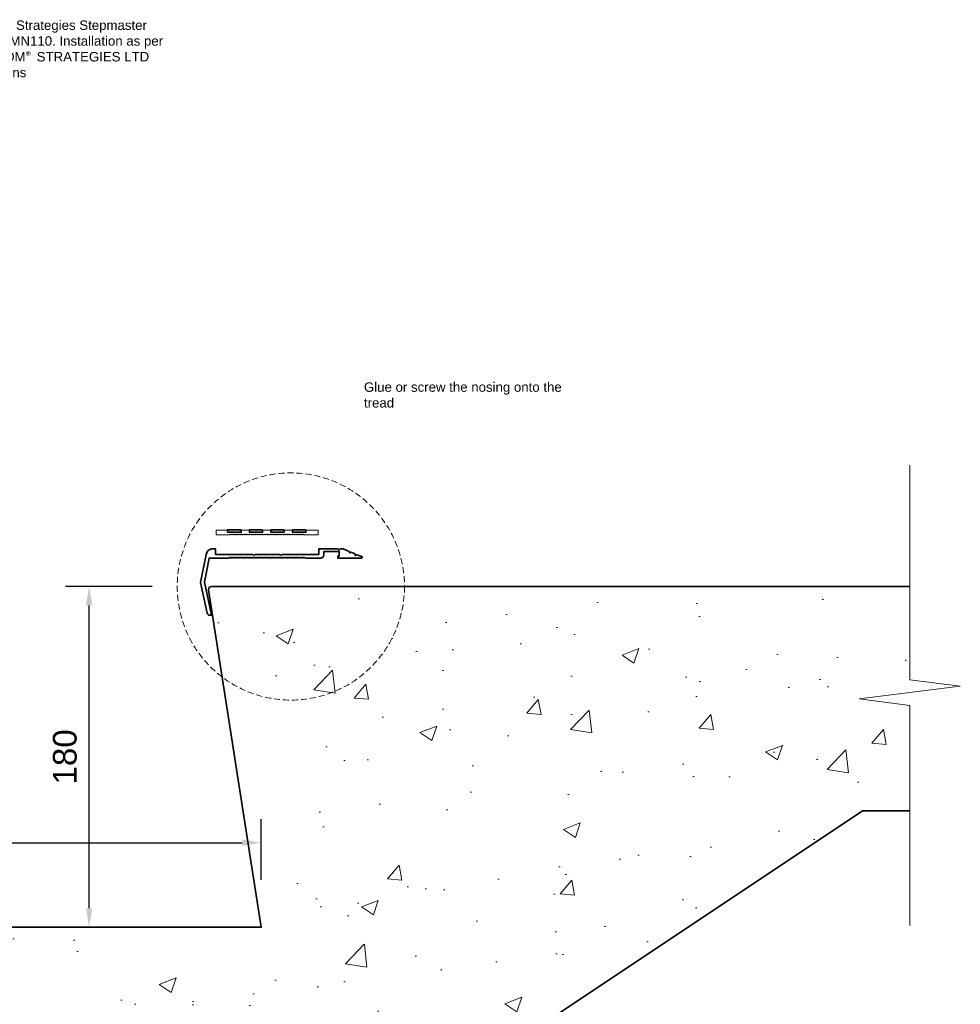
# Model space of a CAD drawing. Header units: millimetres. Extents: x -347 to 2146, y -988 to 81.
# Tile 7 of 7: x 1650 to 2146, y -472 to 49. Entities that reach past the tile are written whole.
import ezdxf

# ---------------------------------------------------------------- set-up
doc = ezdxf.new("R2010")
doc.units = ezdxf.units.MM
doc.linetypes.add('HIDDEN2', pattern=[4.7625, 3.175, -1.5875])
for name, color, linetype, lineweight in [('FS-DETAIL', 3, 'Continuous', 35), ('FS-DETAIL-HATCH', 253, 'Continuous', 13), ('FS-DETAIL-THIN', 8, 'Continuous', 18), ('FS-DIM', 14, 'Continuous', 15), ('FS-TEXT', 7, 'Continuous', 25)]:
    doc.layers.add(name, color=color, linetype=linetype, lineweight=lineweight)
doc.styles.add('Arial', font='arial.ttf', dxfattribs={"height": 2.5})
doc.dimstyles.new('Diagonal_2.5mm Arial', dxfattribs={"dimtxt": 2.5, "dimasz": 2, "dimexe": 2.5, "dimexo": 5, "dimgap": 1, "dimtad": 0, "dimdec": 0, "dimzin": 0, "dimdsep": 46, "dimtxsty": 'Arial', "dimcen": 2, "dimdle": 4, "dimclrd": 256, "dimclre": 256, "dimclrt": 50, "dimaunit": 1, "dimadec": 0, "dimazin": 0, "dimtfac": 1, "dimtdec": 0, "dimtix": 1, "dimtmove": 2, "dimatfit": 3, "dimfxl": 1, "dimtvp": 1, "dimtolj": 1, "dimtzin": 0, "dimarcsym": 0})

# ---------------------------------------------------------------- blocks, each defined once
blk = doc.blocks.new('*D41')
at = {"layer": 'Defpoints', "color": 0, "transparency": 16777216}
for p in [(1777.17, -386.14), (1777.17, -430.8), (1477.17, -437.3)]:
    blk.add_point(p, dxfattribs=at)
at = {"layer": 'FS-DIM', "lineweight": -2, "transparency": 16777216}
for p, q in [((1477.17, -412.3), (1477.17, -373.64)), ((1777.17, -405.8), (1777.17, -373.64)), ((1487.17, -386.14), (1767.17, -386.14))]:
    blk.add_line(p, q, dxfattribs=at)
at = {"layer": 'FS-DIM', "transparency": 16777216}
for points in [[(1487.17, -384.48), (1487.17, -387.81), (1477.17, -386.14)], [(1767.17, -384.48), (1767.17, -387.81), (1777.17, -386.14)]]:
    blk.add_solid(points, dxfattribs=at)
at = {"layer": 'FS-DIM', "color": 50, "transparency": 16777216, "insert": (1627.17, -373.37), "char_height": 12.5, "attachment_point": 5, "style": 'Arial'}
blk.add_mtext('\\A1;300', dxfattribs=at)
blk = doc.blocks.new('*D45')
at = {"layer": 'Defpoints', "color": 0, "transparency": 16777216}
for p in [(1686.28, -250.8), (1744.64, -250.8), (1717.17, -430.8)]:
    blk.add_point(p, dxfattribs=at)
at = {"layer": 'FS-DIM', "lineweight": -2, "transparency": 16777216}
for p, q in [((1719.64, -250.8), (1673.78, -250.8)), ((1686.28, -420.8), (1686.28, -260.8)), ((1692.17, -430.8), (1673.78, -430.8))]:
    blk.add_line(p, q, dxfattribs=at)
at = {"layer": 'FS-DIM', "transparency": 16777216}
for points in [[(1684.62, -260.8), (1687.95, -260.8), (1686.28, -250.8)], [(1684.62, -420.8), (1687.95, -420.8), (1686.28, -430.8)]]:
    blk.add_solid(points, dxfattribs=at)
at = {"layer": 'FS-DIM', "color": 50, "transparency": 16777216, "insert": (1673.52, -340.8), "char_height": 12.5, "attachment_point": 5, "rotation": 90, "style": 'Arial'}
blk.add_mtext('\\A1;180', dxfattribs=at)

msp = doc.modelspace()

# ---------------------------------------------------------------- hatches: boundary and pattern name
at = {"layer": 'FS-DETAIL-HATCH'}
h = msp.add_hatch(dxfattribs=at)
h.set_pattern_fill('AR-CONC', color=256, scale=0.5)
h.set_pattern_definition([(50, (1500.03, 0.7), (91.0923, -7.9695), [9.525, -104.775]), (355, (1500.03, 0.7), (-17.622, 95.5284), [7.62, -83.82]), (100.451, (1507.62, 0.04), (73.4706, 87.559), [8.095, -89.045]), (46.184, (1500.03, 26.1), (135.54, -21.021), [14.287, -157.162]), (96.636, (1511.33, 24.35), (118.702, 123.713), [12.143, -133.568]), (351.184, (1500.03, 26.1), (118.702, 123.713), [11.43, -125.73]), (21, (1512.73, 19.75), (75.807, -51.1326), [9.525, -104.775]), (326, (1512.73, 19.75), (30.901, 92.094), [7.62, -83.82]), (71.451, (1519.05, 15.49), (106.708, 40.9614), [8.095, -89.045]), (37.5, (1500.03, 0.7), (1.5443, 42.2775), [0, -82.804, 0, -85.09, 0, -84.1375]), (7.5, (1500.03, 0.7), (33.4098, 50.0903), [0, -48.514, 0, -80.899, 0, -32.0675]), (327.5, (1471.71, 0.7), (67.7953, -2.8644), [0, -31.75, 0, -99.06, 0, -131.445]), (317.5, (1459.01, 0.7), (74.0646, 12.7132), [0, -41.275, 0, -65.786, 0, -93.345])])
edge = h.paths.add_edge_path()
edge.add_line((2094.6, -369.3), (2119.59, -369.3))
edge.add_line((2119.59, -369.3), (2119.59, -313.58))
edge.add_line((2119.59, -313.58), (2092.92, -310.19))
edge.add_line((2092.92, -310.19), (2146.25, -303.41))
edge.add_line((2146.25, -303.41), (2119.59, -300.02))
edge.add_line((2119.59, -300.02), (2119.59, -250.8))
edge.add_line((2119.59, -250.8), (1838.37, -250.8))
edge.add_line((1838.37, -250.8), (1838.37, -250.82))
edge.add_line((1838.37, -250.82), (1835.37, -250.82))
edge.add_line((1835.37, -250.82), (1835.37, -258.82))
edge.add_line((1835.37, -258.82), (1833.37, -258.82))
edge.add_line((1833.37, -258.82), (1833.37, -250.82))
edge.add_line((1833.37, -250.82), (1830.37, -250.82))
edge.add_line((1830.37, -250.82), (1808.37, -250.8))
edge.add_line((1808.37, -250.8), (1808.37, -250.82))
edge.add_line((1808.37, -250.82), (1805.37, -250.82))
edge.add_line((1805.37, -250.82), (1805.37, -258.82))
edge.add_line((1805.37, -258.82), (1803.37, -258.82))
edge.add_line((1803.37, -258.82), (1803.37, -250.82))
edge.add_line((1803.37, -250.82), (1800.37, -250.82))
edge.add_line((1800.37, -250.82), (1778.37, -250.8))
edge.add_line((1778.37, -250.8), (1778.37, -250.82))
edge.add_line((1778.37, -250.82), (1775.37, -250.82))
edge.add_line((1775.37, -250.82), (1775.37, -258.82))
edge.add_line((1775.37, -258.82), (1773.37, -258.82))
edge.add_line((1773.37, -258.82), (1773.37, -250.82))
edge.add_line((1773.37, -250.82), (1770.37, -250.82))
edge.add_line((1770.37, -250.82), (1750.87, -250.8))
edge.add_arc((1750.87, -252.3), 1.5, 89.9447, 188.8576)
edge.add_line((1749.39, -252.53), (1777.17, -430.8))
edge.add_line((1777.17, -430.8), (1566.16, -430.8))
edge.add_line((1566.16, -430.8), (1566.16, -430.82))
edge.add_line((1566.16, -430.82), (1563.16, -430.82))
edge.add_line((1563.16, -430.82), (1563.16, -438.82))
edge.add_line((1563.16, -438.82), (1561.16, -438.82))
edge.add_line((1561.16, -438.82), (1561.16, -430.82))
edge.add_line((1561.16, -430.82), (1558.16, -430.82))
edge.add_line((1558.16, -430.82), (1536.16, -430.8))
edge.add_line((1536.16, -430.8), (1536.16, -430.82))
edge.add_line((1536.16, -430.82), (1533.16, -430.82))
edge.add_line((1533.16, -430.82), (1533.16, -438.82))
edge.add_line((1533.16, -438.82), (1531.16, -438.82))
edge.add_line((1531.16, -438.82), (1531.16, -430.82))
edge.add_line((1531.16, -430.82), (1528.16, -430.82))
edge.add_line((1528.16, -430.82), (1506.16, -430.8))
edge.add_line((1506.16, -430.8), (1506.16, -430.82))
edge.add_line((1506.16, -430.82), (1503.66, -430.82))
edge.add_line((1503.66, -430.82), (1503.66, -442.82))
edge.add_line((1503.66, -442.82), (1500.66, -442.82))
edge.add_line((1500.66, -442.82), (1500.66, -430.82))
edge.add_line((1500.66, -430.82), (1498.16, -430.82))
edge.add_line((1498.16, -430.82), (1478.65, -430.8))
edge.add_arc((1478.65, -432.3), 1.5, 89.9447, 188.8576)
edge.add_line((1477.17, -432.53), (1504.95, -610.8))
edge.add_line((1504.95, -610.8), (1290.89, -610.8))
edge.add_line((1290.89, -610.8), (1290.89, -610.82))
edge.add_line((1290.89, -610.82), (1287.89, -610.82))
edge.add_line((1287.89, -610.82), (1287.89, -618.82))
edge.add_line((1287.89, -618.82), (1285.89, -618.82))
edge.add_line((1285.89, -618.82), (1285.89, -610.82))
edge.add_line((1285.89, -610.82), (1282.89, -610.82))
edge.add_line((1282.89, -610.82), (1260.89, -610.8))
edge.add_line((1260.89, -610.8), (1260.89, -610.82))
edge.add_line((1260.89, -610.82), (1257.89, -610.82))
edge.add_line((1257.89, -610.82), (1257.89, -618.82))
edge.add_line((1257.89, -618.82), (1255.89, -618.82))
edge.add_line((1255.89, -618.82), (1255.89, -610.82))
edge.add_line((1255.89, -610.82), (1252.89, -610.82))
edge.add_line((1252.89, -610.82), (1230.89, -610.8))
edge.add_line((1230.89, -610.8), (1230.89, -610.82))
edge.add_line((1230.89, -610.82), (1227.89, -610.82))
edge.add_line((1227.89, -610.82), (1227.89, -618.82))
edge.add_line((1227.89, -618.82), (1225.89, -618.82))
edge.add_line((1225.89, -618.82), (1225.89, -610.82))
edge.add_line((1225.89, -610.82), (1222.89, -610.82))
edge.add_line((1222.89, -610.82), (1203.39, -610.8))
edge.add_arc((1203.39, -612.3), 1.5, 89.9447, 188.8576)
edge.add_line((1201.9, -612.53), (1229.69, -790.8))
edge.add_line((1229.69, -790.8), (1179.67, -790.8))
edge.add_line((1179.67, -790.8), (1179.67, -858.23))
edge.add_line((1179.67, -858.23), (1206.33, -861.62))
edge.add_line((1206.33, -861.62), (1153, -868.4))
edge.add_line((1153, -868.4), (1179.67, -871.79))
edge.add_line((1179.67, -871.79), (1179.67, -927.51))
edge.add_line((1179.67, -927.51), (1257.79, -927.51))
edge.add_line((1257.79, -927.51), (2094.6, -369.3))

# ---------------------------------------------------------------- linework, layer by layer
at = {"layer": 'FS-DETAIL', "flags": 128}
for points in [[(1766.56, -220.81), (1759.36, -220.81), (1759.36, -222.13), (1766.56, -222.13)], [(1777.87, -220.81), (1770.94, -220.81), (1770.94, -222.13), (1777.87, -222.13)], [(1789.19, -220.81), (1782.26, -220.81), (1782.26, -222.13), (1789.19, -222.13)], [(1800.73, -220.81), (1793.68, -220.81), (1793.68, -222.13), (1800.73, -222.13)]]:
    msp.add_lwpolyline(points, close=True, dxfattribs=at)
at = {"layer": 'FS-DETAIL'}
msp.add_lwpolyline([(1800.44, -235.8), (1808.59, -235.8, 0.363366), (1810.23, -234.04), (1810.23, -232.33), (1818.3, -232.33), (1818.3, -234.83), (1817.51, -234.83), (1817.51, -235.8), (1830.17, -235.8, 0.723376), (1830.17, -234.94), (1827.8, -234.09), (1826.94, -234.42), (1826.62, -233.59), (1824.55, -232.71), (1823.84, -233.05), (1823.58, -232.3), (1820.43, -230.96), (1818.84, -230.96), (1818.28, -231.52), (1817.72, -230.96), (1807.55, -230.96), (1807.55, -233.81), (1788.1, -233.81), (1787.54, -234.37), (1786.98, -233.81), (1774, -233.81), (1773.44, -234.37), (1772.88, -233.81), (1753.05, -233.81), (1753.05, -230.96), (1750.64, -230.96, 0.280213), (1748.05, -233.82), (1745.17, -248.59), (1748.61, -264.8, 0.49116), (1751.18, -265.68), (1750.65, -265.05), (1747.13, -248.5), (1749.6, -235.8), (1760.14, -235.8), (1760.5, -235.32), (1760.87, -235.8), (1761.24, -235.32), (1761.6, -235.8), (1761.97, -235.32), (1762.33, -235.8), (1762.7, -235.32), (1763.07, -235.8), (1763.43, -235.32), (1763.8, -235.8), (1764.17, -235.32), (1764.53, -235.8), (1764.9, -235.32), (1765.27, -235.8), (1765.63, -235.32), (1766, -235.8), (1766.37, -235.32), (1766.73, -235.8), (1767.1, -235.32), (1767.46, -235.8), (1767.83, -235.32), (1768.2, -235.8), (1768.56, -235.32), (1768.93, -235.8), (1769.3, -235.32), (1769.66, -235.8), (1770.03, -235.32), (1770.4, -235.8), (1770.76, -235.32), (1771.13, -235.8), (1771.49, -235.32), (1771.86, -235.8), (1772.23, -235.32), (1772.59, -235.8), (1772.96, -235.32), (1773.33, -235.8), (1773.69, -235.32), (1774.06, -235.8), (1774.43, -235.32), (1774.79, -235.8), (1775.16, -235.32), (1775.53, -235.8), (1775.89, -235.32), (1776.26, -235.8), (1776.62, -235.32), (1776.99, -235.8), (1777.36, -235.32), (1777.72, -235.8), (1778.09, -235.32), (1778.46, -235.8), (1778.82, -235.32), (1779.19, -235.8), (1779.56, -235.32), (1779.92, -235.8), (1780.29, -235.32), (1780.65, -235.8), (1781.02, -235.32), (1781.39, -235.8), (1781.39, -235.8), (1781.75, -235.32), (1782.12, -235.8), (1782.49, -235.32), (1782.85, -235.8), (1783.22, -235.32), (1783.59, -235.8), (1783.95, -235.32), (1784.32, -235.8), (1784.69, -235.32), (1785.05, -235.8), (1785.42, -235.32), (1785.78, -235.8), (1786.15, -235.32), (1786.52, -235.8), (1786.88, -235.32), (1787.25, -235.8), (1787.62, -235.32), (1787.98, -235.8), (1788.35, -235.32), (1788.72, -235.8), (1789.08, -235.32), (1789.45, -235.8), (1789.81, -235.32), (1790.18, -235.8), (1790.55, -235.32), (1790.91, -235.8), (1791.28, -235.32), (1791.65, -235.8), (1792.01, -235.32), (1792.38, -235.8), (1792.75, -235.32), (1793.11, -235.8), (1793.48, -235.32), (1793.85, -235.8), (1794.21, -235.32), (1794.58, -235.8), (1794.94, -235.32), (1795.31, -235.8), (1795.68, -235.32), (1796.04, -235.8), (1796.41, -235.32), (1796.78, -235.8), (1797.14, -235.32), (1797.51, -235.8), (1797.88, -235.32), (1798.24, -235.8), (1798.61, -235.32), (1798.97, -235.8), (1799.34, -235.32), (1799.71, -235.8), (1800.07, -235.32)], format="xyb", close=True, dxfattribs=at)
at = {"layer": 'FS-DETAIL', "flags": 128}
msp.add_lwpolyline([(1179.67, -790.8), (1229.69, -790.8), (1201.9, -612.53, -0.460253), (1203.39, -610.8), (1225.39, -610.8), (1504.95, -610.8), (1477.17, -432.53, -0.460253), (1478.65, -430.8), (1500.66, -430.8), (1777.17, -430.8), (1749.39, -252.53, -0.460253), (1750.87, -250.8), (1819.87, -250.8), (2119.59, -250.8)], format="xyb", dxfattribs=at)
msp.add_lwpolyline([(1179.67, -927.51), (1257.79, -927.51), (2094.6, -369.3), (2119.59, -369.3)], dxfattribs=at)
at = {"layer": 'FS-DETAIL-THIN'}
msp.add_lwpolyline([(2119.59, -429.79), (2119.59, -313.58), (2092.92, -310.19), (2146.25, -303.41), (2119.59, -300.02), (2119.59, -186.66)], dxfattribs=at)
at = {"layer": 'FS-DETAIL-THIN', "flags": 128}
msp.add_lwpolyline([(1799.84, -223.56), (1807.3, -223.56), (1807.3, -220.96), (1800.78, -220.96), (1800.78, -222.19), (1793.62, -222.19), (1793.62, -220.96), (1789.24, -220.96), (1789.24, -222.19), (1782.19, -222.19), (1782.19, -220.96), (1777.93, -220.96), (1777.93, -222.19), (1770.87, -222.19), (1770.87, -220.96), (1766.62, -220.96), (1766.62, -222.19), (1759.27, -222.19), (1759.27, -220.96), (1753.3, -220.96), (1753.3, -223.56), (1760.27, -223.56), (1760.64, -223.09), (1761, -223.56), (1761.37, -223.09), (1761.74, -223.56), (1762.1, -223.09), (1762.47, -223.56), (1762.83, -223.09), (1763.2, -223.56), (1763.57, -223.09), (1763.93, -223.56), (1764.3, -223.09), (1764.67, -223.56), (1765.03, -223.09), (1765.4, -223.56), (1765.77, -223.09), (1766.13, -223.56), (1766.5, -223.09), (1766.87, -223.56), (1767.23, -223.09), (1767.6, -223.56), (1767.96, -223.09), (1768.33, -223.56), (1768.7, -223.09), (1769.06, -223.56), (1769.43, -223.09), (1769.8, -223.56), (1770.16, -223.09), (1770.53, -223.56), (1770.9, -223.09), (1771.26, -223.56), (1771.63, -223.09), (1771.99, -223.56), (1772.36, -223.09), (1772.73, -223.56), (1773.09, -223.09), (1773.46, -223.56), (1773.83, -223.09), (1774.19, -223.56), (1774.56, -223.09), (1774.93, -223.56), (1775.29, -223.09), (1775.66, -223.56), (1776.03, -223.09), (1776.39, -223.56), (1776.76, -223.09), (1777.12, -223.56), (1777.49, -223.09), (1777.86, -223.56), (1778.22, -223.09), (1778.59, -223.56), (1778.96, -223.09), (1779.32, -223.56), (1779.69, -223.09), (1780.06, -223.56), (1780.42, -223.09), (1780.79, -223.56), (1781.15, -223.09), (1781.52, -223.56), (1781.89, -223.09), (1782.25, -223.56), (1782.62, -223.09), (1782.99, -223.56), (1783.35, -223.09), (1783.72, -223.56), (1784.09, -223.09), (1784.45, -223.56), (1784.82, -223.09), (1785.19, -223.56), (1785.55, -223.09), (1785.92, -223.56), (1786.28, -223.09), (1786.65, -223.56), (1787.02, -223.09), (1787.38, -223.56), (1787.75, -223.09), (1788.12, -223.56), (1788.48, -223.09), (1788.85, -223.56), (1789.22, -223.09), (1789.58, -223.56), (1789.95, -223.09), (1790.31, -223.56), (1790.68, -223.09), (1791.05, -223.56), (1791.41, -223.09), (1791.78, -223.56), (1792.15, -223.09), (1792.51, -223.56), (1792.88, -223.09), (1793.25, -223.56), (1793.61, -223.09), (1793.98, -223.56), (1794.35, -223.09), (1794.71, -223.56), (1795.08, -223.09), (1795.44, -223.56), (1795.81, -223.09), (1796.18, -223.56), (1796.54, -223.09), (1796.91, -223.56), (1797.28, -223.09), (1797.64, -223.56), (1798.01, -223.09), (1798.38, -223.56), (1798.74, -223.09), (1799.11, -223.56), (1799.47, -223.09), (1799.84, -223.56)], dxfattribs=at)
at = {"layer": 'FS-DETAIL-THIN', "linetype": 'HIDDEN2'}
msp.add_circle((1792.8, -250.8), 60, dxfattribs=at)

# ---------------------------------------------------------------- texts
at = {"layer": 'FS-TEXT', "color": 7, "char_height": 5, "width": 114.8527, "attachment_point": 4, "style": 'Arial'}
for s, insert in [('Freedom Strategies Stepmaster Profile SMN110. Installation as per FREEDOM{\\fCalibri|b0|i0|c0|p34;\\C256;®} STRATEGIES LTD instructions', (1617.81, 33.21)), ('Glue or screw the nosing onto the tread', (1831.38, -149.63))]:
    msp.add_mtext(s, dxfattribs=dict(at, insert=insert))

# ---------------------------------------------------------------- dimensions: what is measured, and where the dimension line sits
at = {"layer": 'FS-DIM'}
dim = msp.add_linear_dim(base=(1686.28, -250.8), p1=(1717.17, -430.8), p2=(1744.64, -250.8), angle=90, dimstyle='Diagonal_2.5mm Arial', override={"dimdec": 0}, dxfattribs=at)
dim.commit()
dim.dimension.update_dxf_attribs({"geometry": '*D45', "text_midpoint": (1673.52, -340.8)})
dim = msp.add_linear_dim(base=(1777.17, -386.14), p1=(1477.17, -437.3), p2=(1777.17, -430.8), dimstyle='Diagonal_2.5mm Arial', override={"dimdec": 0}, dxfattribs=at)
dim.commit()
dim.dimension.update_dxf_attribs({"geometry": '*D41', "text_midpoint": (1627.17, -373.37)})

doc.saveas('drawing.dxf')
